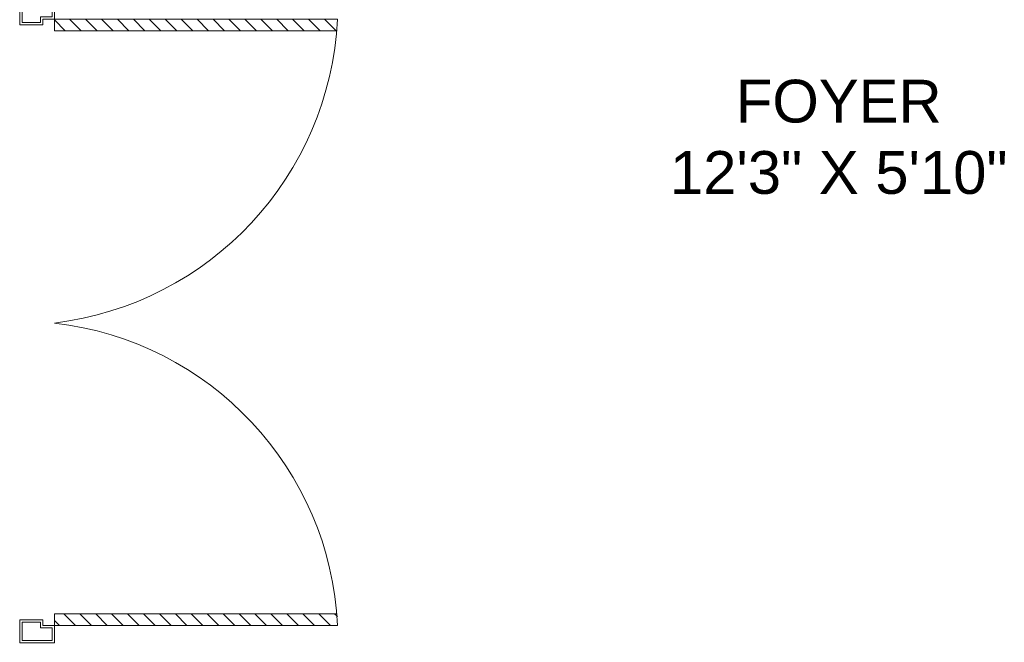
# Model space of a CAD drawing. Header units: inches. Extents: x 105152 to 158499, y 12149 to 30915.
# Tile 110 of 256: x 125182 to 125274, y 21210 to 21268. Entities that reach past the tile are written whole.
import ezdxf

# ---------------------------------------------------------------- set-up
doc = ezdxf.new("R2010")
doc.units = ezdxf.units.IN
doc.header["$MEASUREMENT"] = 0
doc.layers.add('AR - PLAN', color=251, linetype='Continuous', lineweight=5)
doc.layers.add('PD_DOOR', color=42, linetype='Continuous', lineweight=25)
doc.layers.add('PD_025_TEXT', color=61, linetype='Continuous')
doc.styles.add('style1', font='arial.ttf', dxfattribs={"height": 500})

# ---------------------------------------------------------------- blocks, each defined once
blk = doc.blocks.new('door')
at = {"lineweight": 5}
h = blk.add_hatch(dxfattribs=at)
h.set_pattern_fill('ANSI31', color=251, scale=10, style=0)
h.set_pattern_definition([(45, (10752.127, -6120.4824), (-0.883883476, 0.883883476), [])])
edge = h.paths.add_edge_path()
edge.add_arc((-14403.84, -18781.42), 31.42, 180, 182.3452)
edge.add_line((-14435.23, -18782.7), (-14403.84, -18782.7))
edge.add_line((-14403.84, -18782.7), (-14403.84, -18781.42))
edge.add_line((-14403.84, -18781.42), (-14435.26, -18781.42))
h = blk.add_hatch(dxfattribs=at)
h.set_pattern_fill('ANSI31', color=251, scale=10, style=0)
h.set_pattern_definition([(45, (10752.127, -6123.4768), (-0.883883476, 0.883883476), [])])
edge = h.paths.add_edge_path()
edge.add_arc((-14403.84, -18848.7), 31.42, 177.6548, 180, ccw=False)
edge.add_line((-14435.23, -18847.41), (-14403.84, -18847.41))
edge.add_line((-14403.84, -18847.41), (-14403.84, -18848.7))
edge.add_line((-14403.84, -18848.7), (-14435.26, -18848.7))
at = {"color": 251, "lineweight": 5}
for p, q in [((-14403.84, -18780.13), (-14403.84, -18782.7)), ((-14403.84, -18781.42), (-14435.26, -18781.42)), ((-14403.84, -18782.7), (-14435.23, -18782.7)), ((-14403.84, -18847.41), (-14435.23, -18847.41)), ((-14403.84, -18849.98), (-14403.84, -18847.41)), ((-14403.84, -18848.7), (-14435.26, -18848.7))]:
    blk.add_line(p, q, dxfattribs=at)
for points in [[(-14399.98, -18782.06), (-14399.98, -18779.49), (-14403.84, -18779.49), (-14403.84, -18781.42), (-14402.55, -18781.42), (-14402.55, -18782.06), (-14399.98, -18782.06)], [(-14399.98, -18848.05), (-14399.98, -18850.62), (-14403.84, -18850.62), (-14403.84, -18848.7), (-14402.55, -18848.7), (-14402.55, -18848.05), (-14399.98, -18848.05)]]:
    blk.add_lwpolyline(points, dxfattribs=at)
for points in [[(-14400.24, -18781.8), (-14400.24, -18779.74), (-14403.58, -18779.74), (-14403.58, -18781.16), (-14402.3, -18781.16), (-14402.3, -18781.8)], [(-14400.24, -18848.31), (-14400.24, -18850.37), (-14403.58, -18850.37), (-14403.58, -18848.95), (-14402.3, -18848.95), (-14402.3, -18848.31)]]:
    blk.add_lwpolyline(points, close=True, dxfattribs=at)
for centre, radius, start, end in [((-14399.51, -18779.61), 35.79, 182.8848, 263.0539), ((-14399.87, -18850.35), 35.42, 96.4258, 177.3294)]:
    blk.add_arc(centre, radius, start, end, dxfattribs=at)
blk = doc.blocks.new('FIRST FLOOR PLAN 0')
at = {"layer": 'PD_DOOR', "color": 251, "ltscale": 25, "xscale": -0.842675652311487, "yscale": 0.842675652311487, "zscale": 0.842675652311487}
blk.add_blockref('door', (-12881.514, 15492.024), dxfattribs=at)
at = {"layer": 'PD_025_TEXT', "color": 251, "insert": (-692.929, -340.282), "char_height": 4, "width": 45.04855, "attachment_point": 1, "style": 'style1'}
blk.add_mtext('\\pxqc;FOYER\\P12\'3" X 5\'10"', dxfattribs=at)

msp = doc.modelspace()

# ---------------------------------------------------------------- block references
at = {"layer": 'AR - PLAN', "color": 251}
msp.add_blockref('FIRST FLOOR PLAN 0', (125928.819, 21602.603), dxfattribs=at)

doc.saveas('drawing.dxf')
